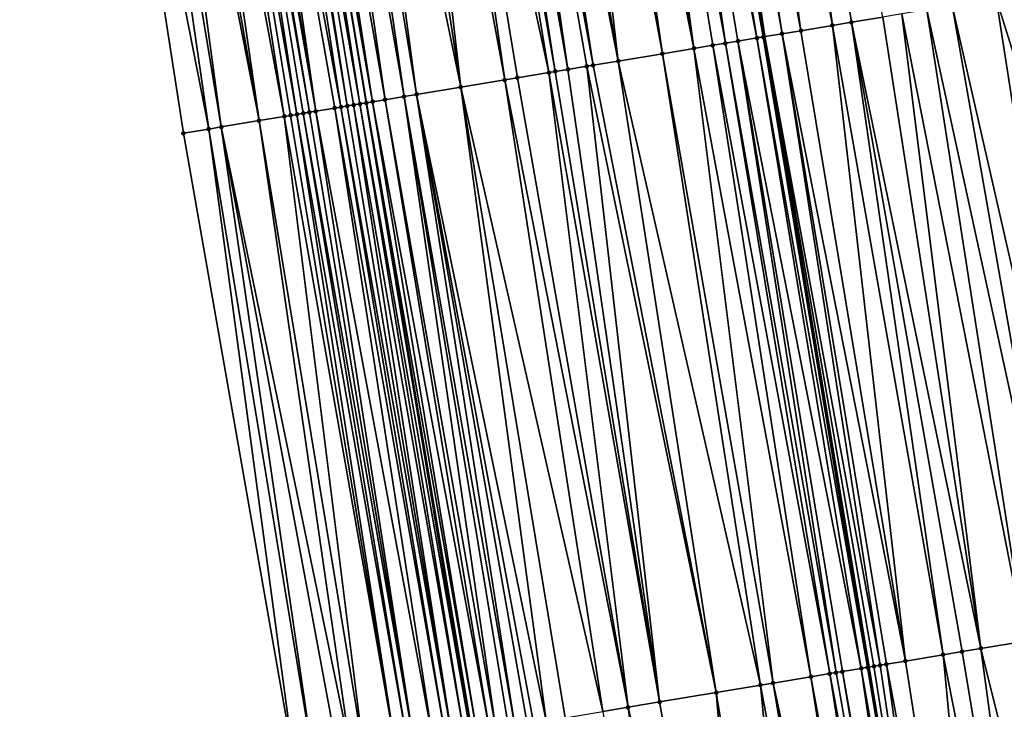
# Model space of a CAD drawing. Header units: feet. Extents: x 2004186 to 2014793, y 836912 to 864902.
# Tile 50 of 256: x 2010747 to 2010777, y 838526 to 838548. Entities that reach past the tile are written whole.
import ezdxf

# ---------------------------------------------------------------- set-up
doc = ezdxf.new("R2010")
doc.units = ezdxf.units.FT
doc.header["$LTSCALE"] = 100
doc.header["$MEASUREMENT"] = 0
for name, color, linetype, lineweight in [('EP_Travel Lane', 5, 'Continuous', 40), ('GPL_Skip Line', 2, 'Continuous', 40), ('Road Shots', 4, 'Continuous', 200), ('Road X-Section', 30, 'Continuous', 13)]:
    doc.layers.add(name, color=color, linetype=linetype, lineweight=lineweight)
doc.layers.add('I-77 SB_MM21-27-Surface-Border', color=7, linetype='Continuous')
doc.layers.add('I-77 SB_MM21-27-Surface-TIN', color=7, linetype='Continuous')

msp = doc.modelspace()

# ---------------------------------------------------------------- linework, layer by layer
at = {"layer": 'EP_Travel Lane'}
msp.add_polyline3d([(2010790.555176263, 838348.026823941, 342.5122040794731), (2010787.249269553, 838367.7473778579, 342.1307494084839), (2010783.943146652, 838387.469221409, 341.7574747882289), (2010780.637050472, 838407.1909055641, 341.3788974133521), (2010777.331022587, 838426.9121823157, 341.0014914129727), (2010774.024954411, 838446.6336994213, 340.6289968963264), (2010770.719046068, 838466.3542630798, 340.2343788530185), (2010767.413055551, 838486.0753169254, 339.8620956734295), (2010764.106950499, 838505.7970540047, 339.4978887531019), (2010760.800932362, 838525.5182726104, 339.1176480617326), (2010757.492406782, 838545.2544487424, 338.7506357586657), (2010754.185841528, 838564.9789310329, 338.4236367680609), (2010750.879925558, 838584.6995401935, 338.0330145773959), (2010747.573860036, 838604.4210414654, 337.6480200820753), (2010744.267880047, 838624.1420325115, 337.2542997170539), (2010740.96174188, 838643.8639671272, 336.8907036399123), (2010737.655808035, 838663.5846829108, 336.5289589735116), (2010734.349612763, 838683.306958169, 336.1584794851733)], dxfattribs=at)
at = {"layer": 'GPL_Skip Line'}
msp.add_polyline3d([(2010802.797618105, 838350.0668151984, 342.7842556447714), (2010799.512380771, 838369.7911872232, 342.4035559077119), (2010796.227074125, 838389.5159753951, 342.018767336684), (2010792.941768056, 838409.2407601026, 341.6346509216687), (2010789.656412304, 838428.9658431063, 341.2774416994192), (2010786.371070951, 838448.6908396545, 340.9117272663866), (2010783.085766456, 838468.4156149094, 340.5467515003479), (2010779.80040532, 838488.1407302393, 340.1971473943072), (2010776.515439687, 838507.8651874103, 339.7989817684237), (2010773.231324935, 838527.589706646, 339.4008450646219), (2010769.963907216, 838547.3253583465, 339.0531832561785), (2010766.697631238, 838567.0542012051, 338.666543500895), (2010763.43151886, 838586.7820558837, 338.2972372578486), (2010760.165425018, 838606.5097986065, 337.9033984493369), (2010756.899289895, 838626.2377906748, 337.5309741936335), (2010753.633131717, 838645.965921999, 337.1569410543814), (2010750.367047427, 838665.6936070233, 336.7888659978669), (2010747.100887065, 838685.4217515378, 336.404670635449)], dxfattribs=at)
at = {"layer": 'I-77 SB_MM21-27-Surface-Border', "color": 3, "linetype": 'ByBlock', "lineweight": -2}
msp.add_polyline3d([(2010785.399530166, 838367.43895447, 342.0827334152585), (2010782.712663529, 838387.2638689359, 341.7142667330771), (2010778.447601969, 838406.8255313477, 341.2989162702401), (2010775.168972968, 838426.5513608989, 340.9214477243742), (2010770.114866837, 838445.981079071, 340.4777245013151), (2010765.455382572, 838465.4761702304, 340.0633350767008), (2010761.979475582, 838485.1691150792, 339.7032889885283), (2010758.503401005, 838504.8630682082, 339.3599463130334), (2010755.224700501, 838524.5893279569, 339.006064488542), (2010751.757560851, 838544.3023964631, 338.6235747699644), (2010748.689020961, 838564.0656136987, 338.2329847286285), (2010746.015823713, 838583.8927601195, 337.9434272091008), (2010742.948018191, 838603.6544517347, 337.5945387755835), (2010739.485770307, 838623.3496860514, 337.2063414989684), (2010736.615289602, 838643.1439801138, 336.8547446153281), (2010734.337000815, 838663.034767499, 336.496269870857), (2010730.282657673, 838682.6329244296, 336.1057350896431)], dxfattribs=at)
at = {"layer": 'I-77 SB_MM21-27-Surface-TIN', "color": 128, "linetype": 'ByBlock', "lineweight": -2}
for points in [[(2010769.405725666, 838567.5033787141, 338.7190638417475), (2010768.419189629, 838567.3398344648, 338.7045527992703), (2010772.079365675, 838547.6764630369, 339.0954538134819)], [(2010769.405725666, 838567.5033787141, 338.7190638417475), (2010772.671280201, 838547.7746323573, 339.1034872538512), (2010773.657783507, 838547.938374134, 339.1237775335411)], [(2010769.405725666, 838567.5033787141, 338.7190638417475), (2010772.079365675, 838547.6764630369, 339.0954538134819), (2010772.671280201, 838547.7746323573, 339.1034872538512)], [(2010766.446155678, 838567.0125156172, 338.663007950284), (2010769.909055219, 838547.3162503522, 339.0518661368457), (2010766.697631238, 838567.0542012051, 338.666543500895)], [(2010767.038078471, 838567.1106350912, 338.671329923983), (2010766.697631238, 838567.0542012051, 338.666543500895), (2010769.963907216, 838547.3253583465, 339.0531832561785)], [(2010769.909055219, 838547.3162503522, 339.0518661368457), (2010769.963907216, 838547.3253583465, 339.0531832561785), (2010766.697631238, 838567.0542012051, 338.666543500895)], [(2010767.432665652, 838567.176217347, 338.6860803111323), (2010767.038078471, 838567.1106350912, 338.671329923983), (2010770.500951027, 838547.4145327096, 339.0660788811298)], [(2010767.038078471, 838567.1106350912, 338.671329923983), (2010769.963907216, 838547.3253583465, 339.0531832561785), (2010770.500951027, 838547.4145327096, 339.0660788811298)], [(2010768.419189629, 838567.3398344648, 338.7045527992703), (2010767.432665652, 838567.176217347, 338.6860803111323), (2010771.092851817, 838547.5127849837, 339.0786470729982)], [(2010767.432665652, 838567.176217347, 338.6860803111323), (2010770.500951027, 838547.4145327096, 339.0660788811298), (2010771.092851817, 838547.5127849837, 339.0786470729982)], [(2010768.419189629, 838567.3398344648, 338.7045527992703), (2010771.092851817, 838547.5127849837, 339.0786470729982), (2010772.079365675, 838547.6764630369, 339.0954538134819)], [(2010765.065056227, 838566.7832455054, 338.6259394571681), (2010764.275850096, 838566.6522729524, 338.6068743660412), (2010767.738791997, 838546.9557524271, 338.9926854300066)], [(2010765.854241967, 838566.9143412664, 338.6517026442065), (2010765.065056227, 838566.7832455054, 338.6259394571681), (2010768.725248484, 838547.1197769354, 339.0284315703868)], [(2010765.065056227, 838566.7832455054, 338.6259394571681), (2010768.330676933, 838547.0541004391, 339.0104872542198), (2010768.725248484, 838547.1197769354, 339.0284315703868)], [(2010765.065056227, 838566.7832455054, 338.6259394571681), (2010767.738791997, 838546.9557524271, 338.9926854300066), (2010768.330676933, 838547.0541004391, 339.0104872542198)], [(2010766.446155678, 838567.0125156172, 338.663007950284), (2010765.854241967, 838566.9143412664, 338.6517026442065), (2010769.711742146, 838547.2835769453, 339.0519052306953)], [(2010765.854241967, 838566.9143412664, 338.6517026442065), (2010769.119837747, 838547.1853464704, 339.0405287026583), (2010769.711742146, 838547.2835769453, 339.0519052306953)], [(2010765.854241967, 838566.9143412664, 338.6517026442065), (2010768.725248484, 838547.1197769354, 339.0284315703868), (2010769.119837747, 838547.1853464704, 339.0405287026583)], [(2010766.446155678, 838567.0125156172, 338.663007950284), (2010769.711742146, 838547.2835769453, 339.0519052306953), (2010769.909055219, 838547.3162503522, 339.0518661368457)], [(2010763.092004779, 838566.4560323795, 338.5901420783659), (2010762.105494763, 838566.2923309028, 338.5670834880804), (2010765.37116618, 838546.5628801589, 338.9498925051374)], [(2010763.881234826, 838566.5868604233, 338.6013510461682), (2010763.092004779, 838566.4560323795, 338.5901420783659), (2010766.75227188, 838546.792112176, 338.9779451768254)], [(2010763.092004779, 838566.4560323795, 338.5901420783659), (2010765.37116618, 838546.5628801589, 338.9498925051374), (2010766.75227188, 838546.792112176, 338.9779451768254)], [(2010764.078539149, 838566.6195866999, 338.6052006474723), (2010763.881234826, 838566.5868604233, 338.6013510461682), (2010767.738791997, 838546.9557524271, 338.9926854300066)], [(2010763.881234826, 838566.5868604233, 338.6013510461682), (2010766.75227188, 838546.792112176, 338.9779451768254), (2010767.738791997, 838546.9557524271, 338.9926854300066)], [(2010764.275850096, 838566.6522729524, 338.6068743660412), (2010764.078539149, 838566.6195866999, 338.6052006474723), (2010767.738791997, 838546.9557524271, 338.9926854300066)], [(2010761.513581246, 838566.1941553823, 338.5557146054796), (2010760.92165487, 838566.0960575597, 338.5485696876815), (2010764.581976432, 838546.4318088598, 338.9294029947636)], [(2010762.105494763, 838566.2923309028, 338.5670834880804), (2010761.513581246, 838566.1941553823, 338.5557146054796), (2010765.37116618, 838546.5628801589, 338.9498925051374)], [(2010761.513581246, 838566.1941553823, 338.5557146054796), (2010764.581976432, 838546.4318088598, 338.9294029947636), (2010765.37116618, 838546.5628801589, 338.9498925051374)], [(2010759.93513183, 838565.9324347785, 338.5297893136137), (2010758.948600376, 838565.7688628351, 338.5137726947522), (2010763.200874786, 838546.2025523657, 338.9000122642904)], [(2010760.329741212, 838565.9978828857, 338.5372468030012), (2010759.93513183, 838565.9324347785, 338.5297893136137), (2010763.398170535, 838546.2353303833, 338.9056918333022)], [(2010759.93513183, 838565.9324347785, 338.5297893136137), (2010763.200874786, 838546.2025523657, 338.9000122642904), (2010763.398170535, 838546.2353303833, 338.9056918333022)], [(2010760.527050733, 838566.0305777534, 338.5393888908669), (2010760.329741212, 838565.9978828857, 338.5372468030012), (2010763.792773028, 838546.3008200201, 338.9134212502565)], [(2010760.329741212, 838565.9978828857, 338.5372468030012), (2010763.398170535, 838546.2353303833, 338.9056918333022), (2010763.792773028, 838546.3008200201, 338.9134212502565)], [(2010760.92165487, 838566.0960575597, 338.5485696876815), (2010760.527050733, 838566.0305777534, 338.5393888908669), (2010763.792773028, 838546.3008200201, 338.9134212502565)], [(2010760.92165487, 838566.0960575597, 338.5485696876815), (2010764.384671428, 838546.3990867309, 338.9267786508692), (2010764.581976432, 838546.4318088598, 338.9294029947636)], [(2010760.92165487, 838566.0960575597, 338.5485696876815), (2010763.792773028, 838546.3008200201, 338.9134212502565), (2010764.384671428, 838546.3990867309, 338.9267786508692)], [(2010757.370143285, 838565.5071886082, 338.4903686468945), (2010756.383623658, 838565.3435452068, 338.4704672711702), (2010760.438619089, 838545.7443558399, 338.8585305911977)], [(2010758.159374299, 838565.6380108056, 338.5012597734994), (2010757.370143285, 838565.5071886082, 338.4903686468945), (2010760.438619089, 838545.7443558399, 338.8585305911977)], [(2010758.948600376, 838565.7688628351, 338.5137726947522), (2010758.159374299, 838565.6380108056, 338.5012597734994), (2010761.819761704, 838545.9733649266, 338.874396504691)], [(2010758.159374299, 838565.6380108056, 338.5012597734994), (2010760.438619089, 838545.7443558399, 338.8585305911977), (2010761.819761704, 838545.9733649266, 338.874396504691)], [(2010758.948600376, 838565.7688628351, 338.5137726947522), (2010762.214370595, 838546.0388159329, 338.880014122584), (2010763.200874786, 838546.2025523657, 338.9000122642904)], [(2010758.948600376, 838565.7688628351, 338.5137726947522), (2010761.819761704, 838545.9733649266, 338.874396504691), (2010762.214370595, 838546.0388159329, 338.880014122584)], [(2010755.791694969, 838565.2454613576, 338.4640820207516), (2010755.19980519, 838565.1471423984, 338.4449151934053), (2010758.662924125, 838545.4495542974, 338.8183813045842)], [(2010756.383623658, 838565.3435452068, 338.4704672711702), (2010755.791694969, 838565.2454613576, 338.4640820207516), (2010759.057516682, 838545.5151039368, 338.8293908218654)], [(2010755.791694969, 838565.2454613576, 338.4640820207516), (2010758.662924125, 838545.4495542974, 338.8183813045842), (2010759.057516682, 838545.5151039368, 338.8293908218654)], [(2010756.383623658, 838565.3435452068, 338.4704672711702), (2010759.057516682, 838545.5151039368, 338.8293908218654), (2010760.438619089, 838545.7443558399, 338.8585305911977)], [(2010753.621322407, 838564.8856234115, 338.4299506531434), (2010753.029412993, 838564.7874231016, 338.4172340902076), (2010756.689930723, 838545.1219909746, 338.7734400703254)], [(2010753.818641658, 838564.9182594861, 338.4288964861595), (2010753.621322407, 838564.8856234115, 338.4299506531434), (2010756.887248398, 838545.1546365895, 338.7718816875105)], [(2010753.621322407, 838564.8856234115, 338.4299506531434), (2010756.689930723, 838545.1219909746, 338.7734400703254), (2010756.887248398, 838545.1546365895, 338.7718816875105)], [(2010753.818641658, 838564.9182594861, 338.4288964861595), (2010757.281929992, 838545.2196485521, 338.7534984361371), (2010754.185841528, 838564.9789310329, 338.4236367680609)], [(2010753.818641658, 838564.9182594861, 338.4288964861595), (2010757.084582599, 838545.1871823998, 338.7648673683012), (2010757.281929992, 838545.2196485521, 338.7534984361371)], [(2010753.818641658, 838564.9182594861, 338.4288964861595), (2010756.887248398, 838545.1546365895, 338.7718816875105), (2010757.084582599, 838545.1871823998, 338.7648673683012)], [(2010754.213290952, 838564.9834664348, 338.423243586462), (2010754.185841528, 838564.9789310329, 338.4236367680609), (2010757.492406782, 838545.2544487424, 338.7506357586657)], [(2010757.479253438, 838545.2522593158, 338.7500348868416), (2010757.492406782, 838545.2544487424, 338.7506357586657), (2010754.185841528, 838564.9789310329, 338.4236367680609)], [(2010757.479253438, 838545.2522593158, 338.7500348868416), (2010754.185841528, 838564.9789310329, 338.4236367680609), (2010757.281929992, 838545.2196485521, 338.7534984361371)], [(2010754.410606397, 838565.0161255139, 338.4234400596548), (2010754.213290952, 838564.9834664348, 338.423243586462), (2010757.676539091, 838545.2850983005, 338.7590473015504)], [(2010754.213290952, 838564.9834664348, 338.423243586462), (2010757.492406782, 838545.2544487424, 338.7506357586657), (2010757.676539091, 838545.2850983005, 338.7590473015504)], [(2010754.607914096, 838565.0488313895, 338.4261805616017), (2010754.410606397, 838565.0161255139, 338.4234400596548), (2010757.676539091, 838545.2850983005, 338.7590473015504)], [(2010755.19980519, 838565.1471423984, 338.4449151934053), (2010754.607914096, 838565.0488313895, 338.4261805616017), (2010758.071082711, 838545.3509434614, 338.7862118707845)], [(2010754.607914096, 838565.0488313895, 338.4261805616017), (2010757.676539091, 838545.2850983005, 338.7590473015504), (2010758.071082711, 838545.3509434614, 338.7862118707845)], [(2010755.19980519, 838565.1471423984, 338.4449151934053), (2010758.071082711, 838545.3509434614, 338.7862118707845), (2010758.662924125, 838545.4495542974, 338.8183813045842)], [(2010751.84570772, 838564.5903363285, 338.3544988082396), (2010751.25384402, 838564.4918597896, 338.3267652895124), (2010754.914264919, 838544.8270133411, 338.7236645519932)], [(2010752.240268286, 838564.6560794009, 338.3779918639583), (2010751.84570772, 838564.5903363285, 338.3544988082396), (2010755.308878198, 838544.8924378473, 338.7278335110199)], [(2010751.84570772, 838564.5903363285, 338.3544988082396), (2010755.111561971, 838544.8597834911, 338.7289140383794), (2010755.308878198, 838544.8924378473, 338.7278335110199)], [(2010751.84570772, 838564.5903363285, 338.3544988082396), (2010754.914264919, 838544.8270133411, 338.7236645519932), (2010755.111561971, 838544.8597834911, 338.7289140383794)], [(2010752.437543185, 838564.6889834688, 338.3915069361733), (2010752.240268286, 838564.6560794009, 338.3779918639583), (2010755.703490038, 838544.9578710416, 338.7324774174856)], [(2010752.240268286, 838564.6560794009, 338.3779918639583), (2010755.506188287, 838544.925129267, 338.728779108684), (2010755.703490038, 838544.9578710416, 338.7324774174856)], [(2010752.240268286, 838564.6560794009, 338.3779918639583), (2010755.308878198, 838544.8924378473, 338.7278335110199), (2010755.506188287, 838544.925129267, 338.728779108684)], [(2010752.634826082, 838564.7218392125, 338.4023949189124), (2010752.437543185, 838564.6889834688, 338.3915069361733), (2010755.90078232, 838544.9906699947, 338.7393014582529)], [(2010752.437543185, 838564.6889834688, 338.3915069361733), (2010755.703490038, 838544.9578710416, 338.7324774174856), (2010755.90078232, 838544.9906699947, 338.7393014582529)], [(2010753.029412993, 838564.7874231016, 338.4172340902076), (2010752.634826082, 838564.7218392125, 338.4023949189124), (2010755.90078232, 838544.9906699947, 338.7393014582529)], [(2010753.029412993, 838564.7874231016, 338.4172340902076), (2010756.49262887, 838545.089249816, 338.769775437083), (2010756.689930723, 838545.1219909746, 338.7734400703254)], [(2010753.029412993, 838564.7874231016, 338.4172340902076), (2010755.90078232, 838544.9906699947, 338.7393014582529), (2010756.49262887, 838545.089249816, 338.769775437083)], [(2010750.267366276, 838564.3279633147, 338.2931057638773), (2010749.675484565, 838564.2295956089, 338.2712888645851), (2010752.941331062, 838544.4990904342, 338.659066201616)], [(2010750.661949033, 838564.3935723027, 338.3093094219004), (2010750.267366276, 838564.3279633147, 338.2931057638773), (2010754.125098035, 838544.695803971, 338.6956272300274)], [(2010750.267366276, 838564.3279633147, 338.2931057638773), (2010752.941331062, 838544.4990904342, 338.659066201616), (2010754.125098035, 838544.695803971, 338.6956272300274)], [(2010751.25384402, 838564.4918597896, 338.3267652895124), (2010750.661949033, 838564.3935723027, 338.3093094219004), (2010754.125098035, 838544.695803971, 338.6956272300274)], [(2010751.25384402, 838564.4918597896, 338.3267652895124), (2010754.125098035, 838544.695803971, 338.6956272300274), (2010754.914264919, 838544.8270133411, 338.7236645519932)], [(2010749.675484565, 838564.2295956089, 338.2712888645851), (2010748.689020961, 838564.0656136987, 338.2329847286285), (2010752.546733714, 838544.4335697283, 338.6496383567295)], [(2010748.689020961, 838564.0656136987, 338.2329847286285), (2010751.757560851, 838544.3023964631, 338.6235747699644), (2010752.546733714, 838544.4335697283, 338.6496383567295)], [(2010749.675484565, 838564.2295956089, 338.2712888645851), (2010752.546733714, 838544.4335697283, 338.6496383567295), (2010752.941331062, 838544.4990904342, 338.659066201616)], [(2010780.168702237, 838549.019088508, 339.2587127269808), (2010777.209206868, 838548.5277753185, 339.1930389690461), (2010783.238515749, 838529.2569056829, 339.6064004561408)], [(2010775.828089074, 838548.2986163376, 339.1689789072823), (2010775.038885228, 838548.1676301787, 339.1531437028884), (2010779.292900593, 838528.5995447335, 339.5242462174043)], [(2010777.209206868, 838548.5277753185, 339.1930389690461), (2010775.828089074, 838548.2986163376, 339.1689789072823), (2010780.279318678, 838528.7637989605, 339.5401315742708)], [(2010775.828089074, 838548.2986163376, 339.1689789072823), (2010779.292900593, 838528.5995447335, 339.5242462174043), (2010780.279318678, 838528.7637989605, 339.5401315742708)], [(2010777.209206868, 838548.5277753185, 339.1930389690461), (2010780.279318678, 838528.7637989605, 339.5401315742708), (2010783.238515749, 838529.2569056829, 339.6064004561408)], [(2010773.657783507, 838547.938374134, 339.1237775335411), (2010772.671280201, 838547.7746323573, 339.1034872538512), (2010776.728251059, 838528.1722582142, 339.4707430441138)], [(2010774.249680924, 838548.0366467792, 339.1374593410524), (2010773.657783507, 838547.938374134, 339.1237775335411), (2010776.728251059, 838528.1722582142, 339.4707430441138)], [(2010775.038885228, 838548.1676301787, 339.1531437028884), (2010774.249680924, 838548.0366467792, 339.1374593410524), (2010778.109217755, 838528.4023261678, 339.4990437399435)], [(2010774.249680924, 838548.0366467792, 339.1374593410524), (2010776.728251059, 838528.1722582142, 339.4707430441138), (2010778.109217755, 838528.4023261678, 339.4990437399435)], [(2010775.038885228, 838548.1676301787, 339.1531437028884), (2010778.109217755, 838528.4023261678, 339.4990437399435), (2010779.292900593, 838528.5995447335, 339.5242462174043)], [(2010772.079365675, 838547.6764630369, 339.0954538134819), (2010771.092851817, 838547.5127849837, 339.0786470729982), (2010774.360854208, 838527.7780086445, 339.4304852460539)], [(2010772.671280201, 838547.7746323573, 339.1034872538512), (2010772.079365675, 838547.6764630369, 339.0954538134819), (2010775.544555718, 838527.9751148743, 339.4496103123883)], [(2010772.079365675, 838547.6764630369, 339.0954538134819), (2010774.360854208, 838527.7780086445, 339.4304852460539), (2010775.544555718, 838527.9751148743, 339.4496103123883)], [(2010772.671280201, 838547.7746323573, 339.1034872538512), (2010776.136411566, 838528.0736373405, 339.4575147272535), (2010776.728251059, 838528.1722582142, 339.4707430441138)], [(2010772.671280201, 838547.7746323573, 339.1034872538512), (2010775.544555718, 838527.9751148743, 339.4496103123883), (2010776.136411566, 838528.0736373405, 339.4575147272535)], [(2010769.909055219, 838547.3162503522, 339.0518661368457), (2010769.711742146, 838547.2835769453, 339.0519052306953), (2010773.177188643, 838527.580686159, 339.3996606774)], [(2010769.909055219, 838547.3162503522, 339.0518661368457), (2010773.231324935, 838527.589706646, 339.4008450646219), (2010769.963907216, 838547.3253583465, 339.0531832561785)], [(2010769.909055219, 838547.3162503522, 339.0518661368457), (2010773.177188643, 838527.580686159, 339.3996606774), (2010773.231324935, 838527.589706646, 339.4008450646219)], [(2010770.500951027, 838547.4145327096, 339.0660788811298), (2010769.963907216, 838547.3253583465, 339.0531832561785), (2010773.571756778, 838527.6463824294, 339.4057215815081)], [(2010773.374468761, 838527.6135580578, 339.4039767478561), (2010769.963907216, 838547.3253583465, 339.0531832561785), (2010773.231324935, 838527.589706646, 339.4008450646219)], [(2010773.571756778, 838527.6463824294, 339.4057215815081), (2010769.963907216, 838547.3253583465, 339.0531832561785), (2010773.374468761, 838527.6135580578, 339.4039767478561)], [(2010771.092851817, 838547.5127849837, 339.0786470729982), (2010770.500951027, 838547.4145327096, 339.0660788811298), (2010774.360854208, 838527.7780086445, 339.4304852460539)], [(2010770.500951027, 838547.4145327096, 339.0660788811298), (2010773.769024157, 838527.6793309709, 339.4141840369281), (2010774.360854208, 838527.7780086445, 339.4304852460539)], [(2010770.500951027, 838547.4145327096, 339.0660788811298), (2010773.571756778, 838527.6463824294, 339.4057215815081), (2010773.769024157, 838527.6793309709, 339.4141840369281)], [(2010768.330676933, 838547.0541004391, 339.0104872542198), (2010767.738791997, 838546.9557524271, 338.9926854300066), (2010771.401641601, 838527.2849954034, 339.3692737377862)], [(2010768.725248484, 838547.1197769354, 339.0284315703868), (2010768.330676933, 838547.0541004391, 339.0104872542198), (2010771.993443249, 838527.3838439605, 339.3948198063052)], [(2010768.330676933, 838547.0541004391, 339.0104872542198), (2010771.401641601, 838527.2849954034, 339.3692737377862), (2010771.993443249, 838527.3838439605, 339.3948198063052)], [(2010769.119837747, 838547.1853464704, 339.0405287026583), (2010768.725248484, 838547.1197769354, 339.0284315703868), (2010772.190715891, 838527.4167608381, 339.4015692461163)], [(2010768.725248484, 838547.1197769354, 339.0284315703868), (2010771.993443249, 838527.3838439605, 339.3948198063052), (2010772.190715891, 838527.4167608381, 339.4015692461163)], [(2010769.711742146, 838547.2835769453, 339.0519052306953), (2010769.119837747, 838547.1853464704, 339.0405287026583), (2010772.979901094, 838527.5478589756, 339.3977637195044)], [(2010769.119837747, 838547.1853464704, 339.0405287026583), (2010772.388002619, 838527.4495929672, 339.4037337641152), (2010772.979901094, 838527.5478589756, 339.3977637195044)], [(2010769.119837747, 838547.1853464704, 339.0405287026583), (2010772.190715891, 838527.4167608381, 339.4015692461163), (2010772.388002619, 838527.4495929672, 339.4037337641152)], [(2010769.711742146, 838547.2835769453, 339.0519052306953), (2010772.979901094, 838527.5478589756, 339.3977637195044), (2010773.177188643, 838527.580686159, 339.3996606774)], [(2010766.75227188, 838546.792112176, 338.9779451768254), (2010765.37116618, 838546.5628801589, 338.9498925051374), (2010769.82340885, 838527.0219709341, 339.3320791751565)], [(2010767.738791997, 838546.9557524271, 338.9926854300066), (2010766.75227188, 838546.792112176, 338.9779451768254), (2010770.217973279, 838527.0876895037, 339.3393464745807)], [(2010766.75227188, 838546.792112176, 338.9779451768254), (2010769.82340885, 838527.0219709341, 339.3320791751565), (2010770.217973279, 838527.0876895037, 339.3393464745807)], [(2010767.738791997, 838546.9557524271, 338.9926854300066), (2010770.217973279, 838527.0876895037, 339.3393464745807), (2010771.401641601, 838527.2849954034, 339.3692737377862)], [(2010764.384671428, 838546.3990867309, 338.9267786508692), (2010763.792773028, 838546.3008200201, 338.9134212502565), (2010766.666903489, 838526.4961618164, 339.2706644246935)], [(2010764.581976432, 838546.4318088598, 338.9294029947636), (2010764.384671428, 838546.3990867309, 338.9267786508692), (2010768.4424568, 838526.7918148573, 339.2990109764)], [(2010764.384671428, 838546.3990867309, 338.9267786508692), (2010766.666903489, 838526.4961618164, 339.2706644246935), (2010768.4424568, 838526.7918148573, 339.2990109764)], [(2010765.37116618, 838546.5628801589, 338.9498925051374), (2010764.581976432, 838546.4318088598, 338.9294029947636), (2010768.4424568, 838526.7918148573, 339.2990109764)], [(2010765.37116618, 838546.5628801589, 338.9498925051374), (2010768.4424568, 838526.7918148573, 339.2990109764), (2010769.82340885, 838527.0219709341, 339.3320791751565)], [(2010763.200874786, 838546.2025523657, 338.9000122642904), (2010762.214370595, 838546.0388159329, 338.880014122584), (2010765.680495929, 838526.3318442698, 339.2513534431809)], [(2010763.398170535, 838546.2353303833, 338.9056918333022), (2010763.200874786, 838546.2025523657, 338.9000122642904), (2010766.666903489, 838526.4961618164, 339.2706644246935)], [(2010763.200874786, 838546.2025523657, 338.9000122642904), (2010765.680495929, 838526.3318442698, 339.2513534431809), (2010766.666903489, 838526.4961618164, 339.2706644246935)], [(2010763.792773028, 838546.3008200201, 338.9134212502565), (2010763.398170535, 838546.2353303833, 338.9056918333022), (2010766.666903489, 838526.4961618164, 339.2706644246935)], [(2010761.819761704, 838545.9733649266, 338.874396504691), (2010760.438619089, 838545.7443558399, 338.8585305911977), (2010764.891363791, 838526.2004268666, 339.237886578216)], [(2010762.214370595, 838546.0388159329, 338.880014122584), (2010761.819761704, 838545.9733649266, 338.874396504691), (2010765.680495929, 838526.3318442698, 339.2513534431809)], [(2010761.819761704, 838545.9733649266, 338.874396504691), (2010764.891363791, 838526.2004268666, 339.237886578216), (2010765.680495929, 838526.3318442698, 339.2513534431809)], [(2010759.057516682, 838545.5151039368, 338.8293908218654), (2010758.662924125, 838545.4495542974, 338.8183813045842), (2010762.129387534, 838525.7405488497, 339.1952371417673)], [(2010760.438619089, 838545.7443558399, 338.8585305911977), (2010759.057516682, 838545.5151039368, 338.8293908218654), (2010763.115805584, 838525.9048032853, 339.2111337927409)], [(2010759.057516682, 838545.5151039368, 338.8293908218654), (2010762.721231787, 838525.8391410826, 339.2069159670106), (2010763.115805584, 838525.9048032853, 339.2111337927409)], [(2010759.057516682, 838545.5151039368, 338.8293908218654), (2010762.52395201, 838525.8062671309, 339.2024888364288), (2010762.721231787, 838525.8391410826, 339.2069159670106)], [(2010759.057516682, 838545.5151039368, 338.8293908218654), (2010762.129387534, 838525.7405488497, 339.1952371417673), (2010762.52395201, 838525.8062671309, 339.2024888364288)], [(2010760.438619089, 838545.7443558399, 338.8585305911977), (2010763.707652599, 838526.0033788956, 339.2219133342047), (2010764.891363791, 838526.2004268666, 339.237886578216)], [(2010760.438619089, 838545.7443558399, 338.8585305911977), (2010763.115805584, 838525.9048032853, 339.2111337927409), (2010763.707652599, 838526.0033788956, 339.2219133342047)], [(2010756.887248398, 838545.1546365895, 338.7718816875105), (2010756.689930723, 838545.1219909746, 338.7734400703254), (2010760.156664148, 838525.4113618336, 339.1267559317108)], [(2010757.084582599, 838545.1871823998, 338.7648673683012), (2010756.887248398, 838545.1546365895, 338.7718816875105), (2010760.156664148, 838525.4113618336, 339.1267559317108)], [(2010757.281929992, 838545.2196485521, 338.7534984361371), (2010757.084582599, 838545.1871823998, 338.7648673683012), (2010760.551289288, 838525.4767151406, 339.1142623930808)], [(2010757.084582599, 838545.1871823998, 338.7648673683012), (2010760.156664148, 838525.4113618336, 339.1267559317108), (2010760.551289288, 838525.4767151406, 339.1142623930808)], [(2010757.479253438, 838545.2522593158, 338.7500348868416), (2010757.281929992, 838545.2196485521, 338.7534984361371), (2010760.748581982, 838525.5095113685, 339.1144846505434)], [(2010757.281929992, 838545.2196485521, 338.7534984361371), (2010760.551289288, 838525.4767151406, 339.1142623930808), (2010760.748581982, 838525.5095113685, 339.1144846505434)], [(2010757.479253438, 838545.2522593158, 338.7500348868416), (2010760.800932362, 838525.5182726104, 339.1176480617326), (2010757.492406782, 838545.2544487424, 338.7506357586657)], [(2010757.479253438, 838545.2522593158, 338.7500348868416), (2010760.748581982, 838525.5095113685, 339.1144846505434), (2010760.800932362, 838525.5182726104, 339.1176480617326)], [(2010757.676539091, 838545.2850983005, 338.7590473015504), (2010757.492406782, 838545.2544487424, 338.7506357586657), (2010760.945838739, 838525.5425238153, 339.1264044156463)], [(2010760.945838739, 838525.5425238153, 339.1264044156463), (2010757.492406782, 838545.2544487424, 338.7506357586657), (2010760.800932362, 838525.5182726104, 339.1176480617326)], [(2010758.071082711, 838545.3509434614, 338.7862118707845), (2010757.676539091, 838545.2850983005, 338.7590473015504), (2010761.340329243, 838525.6086871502, 339.1577336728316)], [(2010757.676539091, 838545.2850983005, 338.7590473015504), (2010760.945838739, 838525.5425238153, 339.1264044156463), (2010761.340329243, 838525.6086871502, 339.1577336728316)], [(2010758.662924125, 838545.4495542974, 338.8183813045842), (2010758.071082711, 838545.3509434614, 338.7862118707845), (2010761.537596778, 838525.6416347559, 339.1661455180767)], [(2010758.071082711, 838545.3509434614, 338.7862118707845), (2010761.340329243, 838525.6086871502, 339.1577336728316), (2010761.537596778, 838525.6416347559, 339.1661455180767)], [(2010758.662924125, 838545.4495542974, 338.8183813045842), (2010761.932111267, 838525.7076537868, 339.1896678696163), (2010762.129387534, 838525.7405488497, 339.1952371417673)], [(2010758.662924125, 838545.4495542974, 338.8183813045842), (2010761.537596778, 838525.6416347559, 339.1661455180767), (2010761.932111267, 838525.7076537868, 339.1896678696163)], [(2010755.111561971, 838544.8597834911, 338.7289140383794), (2010754.914264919, 838544.8270133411, 338.7236645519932), (2010758.38111474, 838525.1156853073, 339.0971388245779)], [(2010755.308878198, 838544.8924378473, 338.7278335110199), (2010755.111561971, 838544.8597834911, 338.7289140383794), (2010758.38111474, 838525.1156853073, 339.0971388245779)], [(2010755.506188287, 838544.925129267, 338.728779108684), (2010755.308878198, 838544.8924378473, 338.7278335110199), (2010758.775697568, 838525.1812931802, 339.0984173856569)], [(2010755.308878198, 838544.8924378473, 338.7278335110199), (2010758.38111474, 838525.1156853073, 339.0971388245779), (2010758.775697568, 838525.1812931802, 339.0984173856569)], [(2010755.703490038, 838544.9578710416, 338.7324774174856), (2010755.506188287, 838544.925129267, 338.728779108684), (2010758.972980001, 838525.2141511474, 339.1019797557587)], [(2010755.506188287, 838544.925129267, 338.728779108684), (2010758.775697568, 838525.1812931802, 339.0984173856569), (2010758.972980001, 838525.2141511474, 339.1019797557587)], [(2010755.90078232, 838544.9906699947, 338.7393014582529), (2010755.703490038, 838544.9578710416, 338.7324774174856), (2010758.972980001, 838525.2141511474, 339.1019797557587)], [(2010756.49262887, 838545.089249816, 338.769775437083), (2010755.90078232, 838544.9906699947, 338.7393014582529), (2010759.564799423, 838525.3128927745, 339.1217408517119)], [(2010755.90078232, 838544.9906699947, 338.7393014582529), (2010758.972980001, 838525.2141511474, 339.1019797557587), (2010759.564799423, 838525.3128927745, 339.1217408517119)], [(2010756.689930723, 838545.1219909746, 338.7734400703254), (2010756.49262887, 838545.089249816, 338.769775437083), (2010759.95936682, 838525.3785934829, 339.1280418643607)], [(2010756.49262887, 838545.089249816, 338.769775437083), (2010759.564799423, 838525.3128927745, 339.1217408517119), (2010759.95936682, 838525.3785934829, 339.1280418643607)], [(2010756.689930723, 838545.1219909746, 338.7734400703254), (2010759.95936682, 838525.3785934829, 339.1280418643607), (2010760.156664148, 838525.4113618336, 339.1267559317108)], [(2010754.125098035, 838544.695803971, 338.6956272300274), (2010752.941331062, 838544.4990904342, 338.659066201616), (2010757.000197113, 838524.8853221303, 339.0528664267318)], [(2010754.914264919, 838544.8270133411, 338.7236645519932), (2010754.125098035, 838544.695803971, 338.6956272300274), (2010757.394739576, 838524.9511728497, 339.0672830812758)], [(2010754.125098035, 838544.695803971, 338.6956272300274), (2010757.000197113, 838524.8853221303, 339.0528664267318), (2010757.394739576, 838524.9511728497, 339.0672830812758)], [(2010754.914264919, 838544.8270133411, 338.7236645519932), (2010757.394739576, 838524.9511728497, 339.0672830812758), (2010758.38111474, 838525.1156853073, 339.0971388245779)], [(2010752.546733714, 838544.4335697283, 338.6496383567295), (2010751.757560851, 838544.3023964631, 338.6235747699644), (2010755.224700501, 838524.5893279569, 339.006064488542)], [(2010752.941331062, 838544.4990904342, 338.659066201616), (2010752.546733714, 838544.4335697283, 338.6496383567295), (2010755.816522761, 838524.6880525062, 339.0249016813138)], [(2010752.546733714, 838544.4335697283, 338.6496383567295), (2010755.224700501, 838524.5893279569, 339.006064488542), (2010755.816522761, 838524.6880525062, 339.0249016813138)], [(2010752.941331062, 838544.4990904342, 338.659066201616), (2010756.605634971, 838524.8195898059, 339.0448549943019), (2010757.000197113, 838524.8853221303, 339.0528664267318)], [(2010752.941331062, 838544.4990904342, 338.659066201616), (2010755.816522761, 838524.6880525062, 339.0249016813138), (2010756.605634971, 838524.8195898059, 339.0448549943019)], [(2010778.109217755, 838528.4023261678, 339.4990437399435), (2010776.728251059, 838528.1722582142, 339.4707430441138), (2010781.585107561, 838508.7094847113, 339.8868017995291)], [(2010775.544555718, 838527.9751148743, 339.4496103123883), (2010774.360854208, 838527.7780086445, 339.4304852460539), (2010777.442162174, 838508.0195533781, 339.8166435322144)], [(2010776.136411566, 838528.0736373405, 339.4575147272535), (2010775.544555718, 838527.9751148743, 339.4496103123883), (2010779.415010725, 838508.3479873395, 339.8443842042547)], [(2010775.544555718, 838527.9751148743, 339.4496103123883), (2010777.442162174, 838508.0195533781, 339.8166435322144), (2010779.415010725, 838508.3479873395, 339.8443842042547)], [(2010776.728251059, 838528.1722582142, 339.4707430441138), (2010776.136411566, 838528.0736373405, 339.4575147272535), (2010779.415010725, 838508.3479873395, 339.8443842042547)], [(2010776.728251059, 838528.1722582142, 339.4707430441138), (2010779.415010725, 838508.3479873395, 339.8443842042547), (2010781.585107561, 838508.7094847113, 339.8868017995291)], [(2010773.177188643, 838527.580686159, 339.3996606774), (2010776.515439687, 838507.8651874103, 339.7989817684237), (2010773.231324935, 838527.589706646, 339.4008450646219)], [(2010773.374468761, 838527.6135580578, 339.4039767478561), (2010773.231324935, 838527.589706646, 339.4008450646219), (2010776.515439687, 838507.8651874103, 339.7989817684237)], [(2010773.571756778, 838527.6463824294, 339.4057215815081), (2010773.374468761, 838527.6135580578, 339.4039767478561), (2010776.515439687, 838507.8651874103, 339.7989817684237)], [(2010773.769024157, 838527.6793309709, 339.4141840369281), (2010773.571756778, 838527.6463824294, 339.4057215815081), (2010776.515439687, 838507.8651874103, 339.7989817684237)], [(2010774.360854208, 838527.7780086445, 339.4304852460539), (2010773.769024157, 838527.6793309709, 339.4141840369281), (2010777.442162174, 838508.0195533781, 339.8166435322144)], [(2010773.769024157, 838527.6793309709, 339.4141840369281), (2010776.515439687, 838507.8651874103, 339.7989817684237), (2010777.442162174, 838508.0195533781, 339.8166435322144)], [(2010771.401641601, 838527.2849954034, 339.3692737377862), (2010770.217973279, 838527.0876895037, 339.3393464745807), (2010774.482992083, 838507.5262843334, 339.7415929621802)], [(2010771.993443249, 838527.3838439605, 339.3948198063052), (2010771.401641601, 838527.2849954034, 339.3692737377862), (2010775.074818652, 838507.6249829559, 339.7590275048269)], [(2010771.401641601, 838527.2849954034, 339.3692737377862), (2010774.482992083, 838507.5262843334, 339.7415929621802), (2010775.074818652, 838507.6249829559, 339.7590275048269)], [(2010772.190715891, 838527.4167608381, 339.4015692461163), (2010771.993443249, 838527.3838439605, 339.3948198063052), (2010775.666607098, 838507.7239109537, 339.7888713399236)], [(2010771.993443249, 838527.3838439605, 339.3948198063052), (2010775.074818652, 838507.6249829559, 339.7590275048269), (2010775.666607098, 838507.7239109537, 339.7888713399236)], [(2010772.388002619, 838527.4495929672, 339.4037337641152), (2010772.190715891, 838527.4167608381, 339.4015692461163), (2010775.666607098, 838507.7239109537, 339.7888713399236)], [(2010772.979901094, 838527.5478589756, 339.3977637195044), (2010772.388002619, 838527.4495929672, 339.4037337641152), (2010775.863886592, 838507.756786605, 339.7933904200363)], [(2010772.388002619, 838527.4495929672, 339.4037337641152), (2010775.666607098, 838507.7239109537, 339.7888713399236), (2010775.863886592, 838507.756786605, 339.7933904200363)], [(2010773.177188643, 838527.580686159, 339.3996606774), (2010772.979901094, 838527.5478589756, 339.3977637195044), (2010776.455753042, 838507.8552452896, 339.7978442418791)], [(2010772.979901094, 838527.5478589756, 339.3977637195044), (2010775.863886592, 838507.756786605, 339.7933904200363), (2010776.455753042, 838507.8552452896, 339.7978442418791)], [(2010773.177188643, 838527.580686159, 339.3996606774), (2010776.455753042, 838507.8552452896, 339.7978442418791), (2010776.515439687, 838507.8651874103, 339.7989817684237)], [(2010769.82340885, 838527.0219709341, 339.3320791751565), (2010768.4424568, 838526.7918148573, 339.2990109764), (2010771.721066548, 838507.066101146, 339.6824336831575)], [(2010770.217973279, 838527.0876895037, 339.3393464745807), (2010769.82340885, 838527.0219709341, 339.3320791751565), (2010773.496580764, 838507.3619894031, 339.7235055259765)], [(2010769.82340885, 838527.0219709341, 339.3320791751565), (2010771.721066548, 838507.066101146, 339.6824336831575), (2010773.496580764, 838507.3619894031, 339.7235055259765)], [(2010770.217973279, 838527.0876895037, 339.3393464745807), (2010773.496580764, 838507.3619894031, 339.7235055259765), (2010774.482992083, 838507.5262843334, 339.7415929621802)], [(2010768.4424568, 838526.7918148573, 339.2990109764), (2010766.666903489, 838526.4961618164, 339.2706644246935), (2010770.142810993, 838506.8032138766, 339.6526616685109)], [(2010768.4424568, 838526.7918148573, 339.2990109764), (2010770.142810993, 838506.8032138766, 339.6526616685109), (2010771.721066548, 838507.066101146, 339.6824336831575)], [(2010766.666903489, 838526.4961618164, 339.2706644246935), (2010765.680495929, 838526.3318442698, 339.2513534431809), (2010770.142810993, 838506.8032138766, 339.6526616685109)], [(2010765.680495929, 838526.3318442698, 339.2513534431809), (2010764.891363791, 838526.2004268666, 339.237886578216), (2010768.169983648, 838506.4746523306, 339.6180186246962)], [(2010765.680495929, 838526.3318442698, 339.2513534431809), (2010768.169983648, 838506.4746523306, 339.6180186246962), (2010770.142810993, 838506.8032138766, 339.6526616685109)]]:
    msp.add_3dface(points, dxfattribs=at)
at = {"layer": 'Road Shots', "lineweight": 100}
for p in [(2010772.079365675, 838547.6764630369, 339.0954538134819), (2010772.671280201, 838547.7746323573, 339.1034872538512), (2010769.909055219, 838547.3162503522, 339.0518661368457), (2010770.500951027, 838547.4145327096, 339.0660788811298), (2010771.092851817, 838547.5127849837, 339.0786470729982), (2010768.330676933, 838547.0541004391, 339.0104872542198), (2010768.725248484, 838547.1197769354, 339.0284315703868), (2010769.119837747, 838547.1853464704, 339.0405287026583), (2010769.711742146, 838547.2835769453, 339.0519052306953), (2010766.75227188, 838546.792112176, 338.9779451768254), (2010767.738791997, 838546.9557524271, 338.9926854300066), (2010764.384671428, 838546.3990867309, 338.9267786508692), (2010764.581976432, 838546.4318088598, 338.9294029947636), (2010765.37116618, 838546.5628801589, 338.9498925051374), (2010763.200874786, 838546.2025523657, 338.9000122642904), (2010763.398170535, 838546.2353303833, 338.9056918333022), (2010763.792773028, 838546.3008200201, 338.9134212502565), (2010761.819761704, 838545.9733649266, 338.874396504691), (2010762.214370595, 838546.0388159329, 338.880014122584), (2010759.057516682, 838545.5151039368, 338.8293908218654), (2010760.438619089, 838545.7443558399, 338.8585305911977), (2010756.887248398, 838545.1546365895, 338.7718816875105), (2010757.084582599, 838545.1871823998, 338.7648673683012), (2010757.281929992, 838545.2196485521, 338.7534984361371), (2010757.479253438, 838545.2522593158, 338.7500348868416), (2010757.676539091, 838545.2850983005, 338.7590473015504), (2010758.071082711, 838545.3509434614, 338.7862118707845), (2010758.662924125, 838545.4495542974, 338.8183813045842), (2010755.111561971, 838544.8597834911, 338.7289140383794), (2010755.308878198, 838544.8924378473, 338.7278335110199), (2010755.506188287, 838544.925129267, 338.728779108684), (2010755.703490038, 838544.9578710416, 338.7324774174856), (2010755.90078232, 838544.9906699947, 338.7393014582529), (2010756.49262887, 838545.089249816, 338.769775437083), (2010756.689930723, 838545.1219909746, 338.7734400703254), (2010754.125098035, 838544.695803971, 338.6956272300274), (2010754.914264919, 838544.8270133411, 338.7236645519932), (2010751.757560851, 838544.3023964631, 338.6235747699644), (2010752.546733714, 838544.4335697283, 338.6496383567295), (2010752.941331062, 838544.4990904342, 338.659066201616), (2010775.544555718, 838527.9751148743, 339.4496103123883), (2010776.136411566, 838528.0736373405, 339.4575147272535), (2010776.728251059, 838528.1722582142, 339.4707430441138), (2010773.374468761, 838527.6135580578, 339.4039767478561), (2010773.571756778, 838527.6463824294, 339.4057215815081), (2010773.769024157, 838527.6793309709, 339.4141840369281), (2010774.360854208, 838527.7780086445, 339.4304852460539), (2010771.401641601, 838527.2849954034, 339.3692737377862), (2010771.993443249, 838527.3838439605, 339.3948198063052), (2010772.190715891, 838527.4167608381, 339.4015692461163), (2010772.388002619, 838527.4495929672, 339.4037337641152), (2010772.979901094, 838527.5478589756, 339.3977637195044), (2010773.177188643, 838527.580686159, 339.3996606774), (2010769.82340885, 838527.0219709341, 339.3320791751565), (2010770.217973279, 838527.0876895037, 339.3393464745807), (2010768.4424568, 838526.7918148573, 339.2990109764), (2010766.666903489, 838526.4961618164, 339.2706644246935), (2010765.680495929, 838526.3318442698, 339.2513534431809)]:
    msp.add_point(p, dxfattribs=at)
at = {"layer": 'Road X-Section', "extrusion": (0.1633425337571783, -0.9863952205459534, 0.01853875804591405), "elevation": -498688.527602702, "flags": 128}
msp.add_lwpolyline([(2120730.337887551, 9585.336840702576), (2120731.137887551, 9585.36290876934), (2120731.537887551, 9585.372338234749), (2120732.737887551, 9585.408905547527), (2120733.537887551, 9585.436947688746), (2120733.737887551, 9585.442198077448), (2120733.937887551, 9585.441117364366), (2120734.137887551, 9585.442063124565), (2120734.337887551, 9585.445762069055), (2120734.537887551, 9585.45258728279), (2120735.137887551, 9585.4830664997), (2120735.337887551, 9585.486731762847), (2120735.537887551, 9585.485173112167), (2120735.737887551, 9585.478157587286), (2120735.93788755, 9585.466786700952), (2120736.137887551, 9585.463322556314), (2120736.337887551, 9585.472336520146), (2120736.737887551, 9585.499505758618), (2120737.337887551, 9585.531680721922), (2120737.73788755, 9585.542692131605), (2120739.137887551, 9585.571836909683), (2120740.537887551, 9585.587705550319), (2120740.937887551, 9585.593324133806), (2120741.937887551, 9585.613325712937), (2120742.137887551, 9585.619006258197), (2120742.537887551, 9585.626737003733), (2120743.137887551, 9585.640096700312), (2120743.337887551, 9585.642721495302), (2120744.137887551, 9585.663214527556), (2120745.537887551, 9585.691272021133), (2120746.537887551, 9585.706014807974), (2120747.137887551, 9585.723819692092), (2120747.537887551, 9585.741767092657), (2120747.937887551, 9585.753866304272), (2120748.537887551, 9585.765244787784), (2120748.737887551, 9585.765205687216), (2120749.337887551, 9585.779420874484), (2120749.937887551, 9585.791991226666), (2120750.93788755, 9585.808800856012), (2120751.537887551, 9585.816835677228), (2120752.537887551, 9585.83712944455), (2120753.137887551, 9585.850813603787), (2120753.937887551, 9585.866500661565), (2120754.737887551, 9585.882338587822), (2120756.137887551, 9585.9064027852), (2120759.137887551, 9585.972087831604), (2120759.737887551, 9585.982887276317), (2120760.137887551, 9585.985008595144), (2120760.537887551, 9585.980141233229), (2120760.737887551, 9585.98348304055), (2120761.137887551, 9585.981114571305), (2120761.93788755, 9585.969378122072), (2120763.537887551, 9585.9335337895), (2120764.137887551, 9585.9187344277), (2120764.737887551, 9585.908710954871), (2120767.73788755, 9585.866519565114), (2120768.33788755, 9585.858345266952), (2120769.137887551, 9585.848952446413), (2120769.937887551, 9585.834382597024), (2120770.737887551, 9585.817418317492), (2120771.137887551, 9585.81006329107), (2120771.937887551, 9585.791084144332), (2120772.137887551, 9585.79029671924), (2120772.337887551, 9585.78612235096), (2120772.53788755, 9585.776967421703), (2120772.737887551, 9585.759847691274), (2120772.937887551, 9585.756121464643), (2120773.137887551, 9585.762466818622), (2120773.337887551, 9585.76532940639), (2120773.537887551, 9585.761024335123), (2120773.937887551, 9585.731705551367), (2120774.737887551, 9585.693586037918), (2120774.93788755, 9585.686285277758), (2120775.137887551, 9585.688760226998), (2120775.337887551, 9585.681286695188), (2120775.737887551, 9585.658322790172), (2120776.537887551, 9585.618523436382), (2120776.937887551, 9585.598298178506), (2120778.337887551, 9585.534801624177), (2120778.737887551, 9585.511770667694), (2120779.737887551, 9585.46352255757), (2120780.137887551, 9585.445505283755)], dxfattribs=at)
at = {"layer": 'Road X-Section', "extrusion": (0.1639318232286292, -0.986293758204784, 0.0187344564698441), "elevation": -497398.4474093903, "flags": 128}
msp.add_lwpolyline([(2121028.443948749, 9659.190865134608), (2121029.043948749, 9659.209705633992), (2121029.843948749, 9659.229662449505), (2121030.243948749, 9659.237675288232), (2121030.643948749, 9659.25209447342), (2121031.643948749, 9659.281955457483), (2121032.043948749, 9659.283234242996), (2121032.243948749, 9659.286797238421), (2121032.843948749, 9659.306561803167), (2121033.243948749, 9659.312863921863), (2121033.443948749, 9659.31157776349), (2121033.84394875, 9659.29908203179), (2121034.04394875, 9659.299304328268), (2121034.243948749, 9659.311226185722), (2121034.643948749, 9659.342560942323), (2121034.84394875, 9659.35097426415), (2121035.243948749, 9659.374500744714), (2121035.443948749, 9659.380070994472), (2121035.843948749, 9659.387323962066), (2121036.043948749, 9659.391751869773), (2121036.443948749, 9659.39597043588), (2121037.043948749, 9659.406751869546), (2121038.243948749, 9659.422727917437), (2121039.043948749, 9659.436197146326), (2121040.04394875, 9659.455511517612), (2121041.843948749, 9659.483863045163), (2121043.243948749, 9659.516937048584), (2121043.643948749, 9659.52420562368), (2121044.843948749, 9659.554138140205), (2121045.443948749, 9659.579688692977), (2121045.64394875, 9659.586439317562), (2121045.843948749, 9659.588604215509), (2121046.443948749, 9659.58263312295), (2121046.64394875, 9659.58453041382), (2121046.843948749, 9659.588847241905), (2121047.04394875, 9659.590592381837), (2121047.243948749, 9659.599056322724), (2121047.843948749, 9659.615360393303), (2121049.043948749, 9659.634488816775), (2121049.643948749, 9659.642394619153), (2121050.243948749, 9659.655625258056), (2121051.643948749, 9659.683930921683), (2121052.843948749, 9659.709137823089), (2121053.843948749, 9659.725025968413), (2121056.84394875, 9659.791306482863), (2121057.643948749, 9659.808280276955), (2121058.043948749, 9659.81194675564), (2121058.64394875, 9659.811395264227), (2121058.843948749, 9659.809685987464), (2121060.443948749, 9659.780877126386), (2121062.443948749, 9659.742728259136), (2121064.64394875, 9659.713887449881), (2121065.443948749, 9659.705168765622), (2121066.443948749, 9659.690924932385), (2121067.043948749, 9659.683121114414), (2121067.64394875, 9659.673269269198), (2121067.843948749, 9659.671910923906), (2121069.443948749, 9659.63927211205), (2121069.843948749, 9659.628149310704), (2121070.24394875, 9659.619938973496), (2121070.443948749, 9659.610153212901), (2121070.643948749, 9659.606462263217), (2121071.04394875, 9659.617168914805), (2121071.243948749, 9659.61736967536), (2121071.443948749, 9659.6079010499), (2121071.643948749, 9659.588622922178), (2121071.843948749, 9659.577421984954), (2121072.643948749, 9659.544093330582), (2121072.843948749, 9659.539247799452), (2121073.043948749, 9659.54150912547), (2121074.443948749, 9659.478465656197), (2121075.04394875, 9659.454021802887), (2121075.443948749, 9659.44180457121), (2121076.243948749, 9659.403896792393), (2121076.443948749, 9659.392664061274), (2121077.843948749, 9659.332076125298), (2121078.043948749, 9659.323786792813)], dxfattribs=at)

doc.saveas('drawing.dxf')
